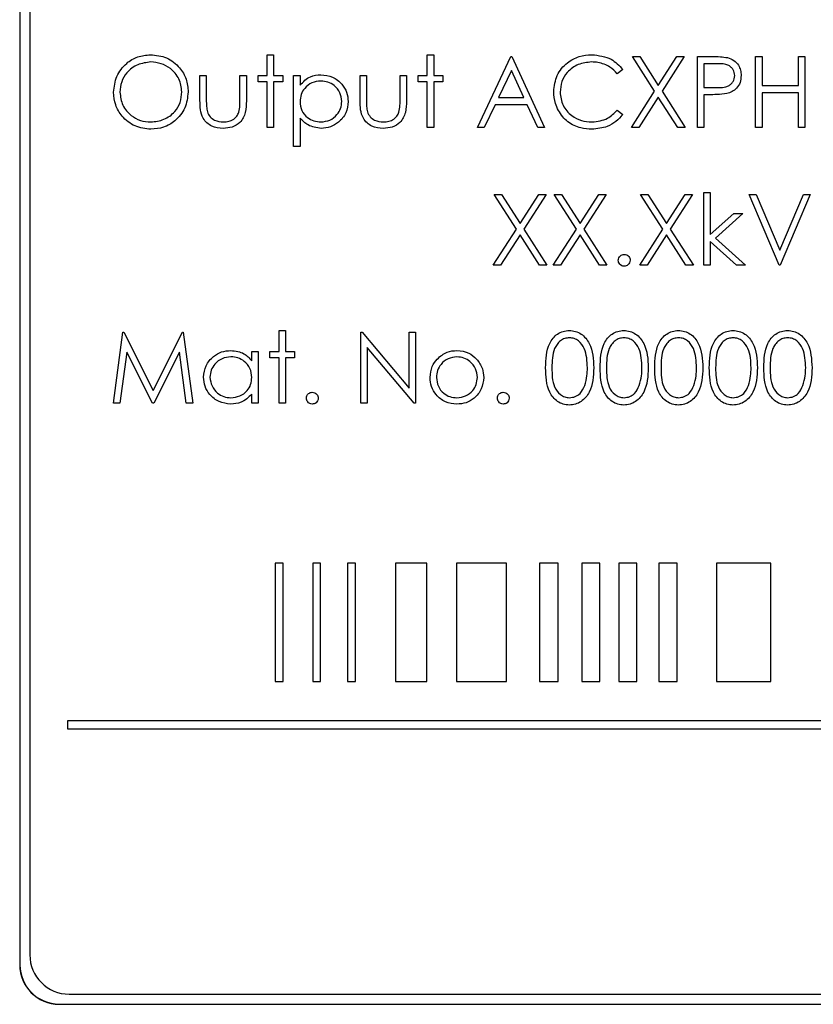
# Model space of a CAD drawing. Header units: millimetres. Extents: x 5 to 418, y 2 to 292.
# Tile 19 of 54: x 65.54 to 72.25, y 201.79 to 210.12. Entities that reach past the tile are written whole.
import ezdxf

# ---------------------------------------------------------------- set-up
doc = ezdxf.new("R2010")
doc.units = ezdxf.units.MM

msp = doc.modelspace()

# ---------------------------------------------------------------- linework, layer by layer
at = {"color": 7, "linetype": 'Continuous', "lineweight": 25}
for p, q in [((65.5413, 215.6247), (65.5413, 202.1247)), ((65.5436, 215.6247), (65.5436, 202.1247)), ((65.6269, 215.5437), (65.6269, 202.2104)), ((67.6352, 209.8262), (67.6891, 209.8262)), ((67.6352, 209.6493), (67.6352, 209.8262)), ((67.6891, 209.8262), (67.6891, 209.6493)), ((68.9891, 209.8262), (69.0429, 209.8262)), ((68.9891, 209.6493), (68.9891, 209.8262)), ((69.0429, 209.8262), (69.0429, 209.6493)), ((69.4121, 209.2109), (69.6967, 209.8109)), ((69.6967, 209.8109), (69.7044, 209.8109)), ((69.7044, 209.8109), (69.9814, 209.2109)), ((70.7237, 209.8109), (70.7858, 209.8109)), ((70.9119, 209.5169), (70.7237, 209.8109)), ((70.7858, 209.8109), (70.9429, 209.5654)), ((70.9429, 209.5654), (71.1, 209.8109)), ((71.1621, 209.8109), (70.974, 209.5169)), ((71.1, 209.8109), (71.1621, 209.8109)), ((71.2737, 209.8109), (71.3913, 209.8109)), ((71.2737, 209.2109), (71.2737, 209.8109)), ((71.766, 209.8109), (71.8198, 209.8109)), ((71.766, 209.2109), (71.766, 209.8109)), ((71.8198, 209.8109), (71.8198, 209.5647)), ((72.1275, 209.5647), (72.1275, 209.8109)), ((72.1275, 209.8109), (72.1814, 209.8109)), ((72.1814, 209.8109), (72.1814, 209.2109)), ((69.7, 209.6939), (69.5913, 209.4647)), ((69.8058, 209.4647), (69.7, 209.6939)), ((70.6429, 209.7008), (70.5958, 209.6647)), ((71.4373, 209.7493), (71.3275, 209.7493)), ((71.3275, 209.7493), (71.3275, 209.5493)), ((67.066, 209.4398), (67.066, 209.6493)), ((67.066, 209.6493), (67.1198, 209.6493)), ((67.1198, 209.6493), (67.1198, 209.446)), ((67.4044, 209.446), (67.4044, 209.6493)), ((67.4044, 209.6493), (67.4583, 209.6493)), ((67.4583, 209.6493), (67.4583, 209.4359)), ((67.5583, 209.5955), (67.5583, 209.6493)), ((67.5583, 209.6493), (67.6352, 209.6493)), ((67.6891, 209.6493), (67.766, 209.6493)), ((67.766, 209.6493), (67.766, 209.5955)), ((67.8583, 209.0493), (67.8583, 209.6493)), ((67.8583, 209.6493), (67.9121, 209.6493)), ((67.9121, 209.6493), (67.9121, 209.5682)), ((68.4198, 209.6493), (68.4737, 209.6493)), ((68.4198, 209.4398), (68.4198, 209.6493)), ((68.4737, 209.6493), (68.4737, 209.446)), ((68.7583, 209.446), (68.7583, 209.6493)), ((68.7583, 209.6493), (68.8121, 209.6493)), ((68.8121, 209.6493), (68.8121, 209.4359)), ((68.9121, 209.5955), (68.9121, 209.6493)), ((68.9121, 209.6493), (68.9891, 209.6493)), ((69.0429, 209.6493), (69.1198, 209.6493)), ((69.1198, 209.6493), (69.1198, 209.5955)), ((67.6352, 209.5955), (67.5583, 209.5955)), ((67.6352, 209.2109), (67.6352, 209.5955)), ((67.766, 209.5955), (67.6891, 209.5955)), ((67.6891, 209.5955), (67.6891, 209.2109)), ((68.9891, 209.5955), (68.9121, 209.5955)), ((68.9891, 209.2109), (68.9891, 209.5955)), ((69.1198, 209.5955), (69.0429, 209.5955)), ((69.0429, 209.5955), (69.0429, 209.2109)), ((71.3275, 209.5493), (71.4326, 209.548)), ((71.8198, 209.5647), (72.1275, 209.5647)), ((69.5913, 209.4647), (69.8058, 209.4647)), ((70.716, 209.2109), (70.9119, 209.5169)), ((70.9429, 209.4683), (70.7781, 209.2109)), ((71.1077, 209.2109), (70.9429, 209.4683)), ((70.974, 209.5169), (71.1698, 209.2109)), ((71.3704, 209.4878), (71.3275, 209.4878)), ((71.3275, 209.4878), (71.3275, 209.2109)), ((72.1275, 209.5032), (71.8198, 209.5032)), ((71.8198, 209.5032), (71.8198, 209.2109)), ((72.1275, 209.2109), (72.1275, 209.5032)), ((69.5621, 209.4032), (69.4709, 209.2109)), ((69.8341, 209.4032), (69.5621, 209.4032)), ((69.9228, 209.2109), (69.8341, 209.4032)), ((67.9121, 209.2903), (67.9121, 209.0493)), ((70.5958, 209.357), (70.6429, 209.3213)), ((67.6891, 209.2109), (67.6352, 209.2109)), ((69.0429, 209.2109), (68.9891, 209.2109)), ((69.4709, 209.2109), (69.4121, 209.2109)), ((69.9814, 209.2109), (69.9228, 209.2109)), ((70.7781, 209.2109), (70.716, 209.2109)), ((71.1698, 209.2109), (71.1077, 209.2109)), ((71.3275, 209.2109), (71.2737, 209.2109)), ((71.8198, 209.2109), (71.766, 209.2109)), ((72.1814, 209.2109), (72.1275, 209.2109)), ((67.9121, 209.0493), (67.8583, 209.0493)), ((69.5544, 208.6442), (69.6166, 208.6442)), ((69.7427, 208.3502), (69.5544, 208.6442)), ((69.6166, 208.6442), (69.7737, 208.3988)), ((69.7737, 208.3988), (69.9308, 208.6442)), ((69.9929, 208.6442), (69.8048, 208.3502)), ((69.9308, 208.6442), (69.9929, 208.6442)), ((70.0621, 208.6442), (70.1243, 208.6442)), ((70.2504, 208.3502), (70.0621, 208.6442)), ((70.1243, 208.6442), (70.2814, 208.3988)), ((70.2814, 208.3988), (70.4385, 208.6442)), ((70.5006, 208.6442), (70.3125, 208.3502)), ((70.4385, 208.6442), (70.5006, 208.6442)), ((70.7929, 208.6442), (70.855, 208.6442)), ((70.9811, 208.3502), (70.7929, 208.6442)), ((70.855, 208.6442), (71.0121, 208.3988)), ((71.0121, 208.3988), (71.1692, 208.6442)), ((71.2314, 208.6442), (71.0433, 208.3502)), ((71.1692, 208.6442), (71.2314, 208.6442)), ((71.3275, 208.6596), (71.3814, 208.6596)), ((71.3275, 208.0442), (71.3275, 208.6596)), ((71.3814, 208.6596), (71.3814, 208.3038)), ((71.966, 208.0442), (71.7121, 208.6442)), ((71.7121, 208.6442), (71.7698, 208.6442)), ((71.7698, 208.6442), (71.9698, 208.1714)), ((71.9698, 208.1714), (72.1698, 208.6442)), ((72.2275, 208.6442), (71.9737, 208.0442)), ((72.1698, 208.6442), (72.2275, 208.6442)), ((71.3814, 208.3038), (71.5809, 208.4827)), ((71.6583, 208.4827), (71.4268, 208.275)), ((71.5809, 208.4827), (71.6583, 208.4827)), ((69.5467, 208.0442), (69.7427, 208.3502)), ((69.7737, 208.3016), (69.6089, 208.0442)), ((69.9385, 208.0442), (69.7737, 208.3016)), ((69.8048, 208.3502), (70.0006, 208.0442)), ((70.0544, 208.0442), (70.2504, 208.3502)), ((70.2814, 208.3016), (70.1166, 208.0442)), ((70.4461, 208.0442), (70.2814, 208.3016)), ((70.3125, 208.3502), (70.5083, 208.0442)), ((70.7852, 208.0442), (70.9811, 208.3502)), ((71.0121, 208.3016), (70.8473, 208.0442)), ((71.1769, 208.0442), (71.0121, 208.3016)), ((71.0433, 208.3502), (71.2391, 208.0442)), ((71.3814, 208.2462), (71.3814, 208.0442)), ((71.6041, 208.0442), (71.3814, 208.2462)), ((71.4268, 208.275), (71.6814, 208.0442)), ((69.6089, 208.0442), (69.5467, 208.0442)), ((70.0006, 208.0442), (69.9385, 208.0442)), ((70.1166, 208.0442), (70.0544, 208.0442)), ((70.5083, 208.0442), (70.4461, 208.0442)), ((70.8473, 208.0442), (70.7852, 208.0442)), ((71.2391, 208.0442), (71.1769, 208.0442)), ((71.3814, 208.0442), (71.3275, 208.0442)), ((71.6814, 208.0442), (71.6041, 208.0442)), ((71.9737, 208.0442), (71.966, 208.0442)), ((66.3352, 206.8775), (66.4144, 207.4775)), ((66.4144, 207.4775), (66.4221, 207.4775)), ((66.4221, 207.4775), (66.6698, 206.9852)), ((66.6698, 206.9852), (66.9169, 207.4775)), ((66.9169, 207.4775), (66.9248, 207.4775)), ((66.9248, 207.4775), (67.0044, 206.8775)), ((67.7352, 207.316), (67.7352, 207.4929)), ((67.7352, 207.4929), (67.7891, 207.4929)), ((67.7891, 207.4929), (67.7891, 207.316)), ((68.4275, 206.8775), (68.4275, 207.4775)), ((68.4275, 207.4775), (68.4388, 207.4775)), ((68.4388, 207.4775), (68.8352, 207.0053)), ((68.8352, 207.0053), (68.8352, 207.4775)), ((68.8352, 207.4775), (68.8891, 207.4775)), ((68.8891, 207.4775), (68.8891, 206.8775)), ((66.4467, 207.3102), (66.3894, 206.8775)), ((66.6642, 206.8775), (66.4467, 207.3102)), ((66.8929, 207.3093), (66.6763, 206.8775)), ((66.9504, 206.8775), (66.8929, 207.3093)), ((67.5044, 207.316), (67.5583, 207.316)), ((67.5044, 207.2349), (67.5044, 207.316)), ((67.5583, 207.316), (67.5583, 206.8775)), ((67.6583, 207.316), (67.7352, 207.316)), ((67.6583, 207.2621), (67.6583, 207.316)), ((67.7891, 207.316), (67.866, 207.316)), ((67.866, 207.316), (67.866, 207.2621)), ((68.8768, 206.8775), (68.4814, 207.3487)), ((68.4814, 207.3487), (68.4814, 206.8775)), ((67.7352, 207.2621), (67.6583, 207.2621)), ((67.7352, 206.8775), (67.7352, 207.2621)), ((67.866, 207.2621), (67.7891, 207.2621)), ((67.7891, 207.2621), (67.7891, 206.8775)), ((67.5044, 206.8775), (67.5044, 206.9534)), ((66.3894, 206.8775), (66.3352, 206.8775)), ((66.6763, 206.8775), (66.6642, 206.8775)), ((67.0044, 206.8775), (66.9504, 206.8775)), ((67.5583, 206.8775), (67.5044, 206.8775)), ((67.7891, 206.8775), (67.7352, 206.8775)), ((68.4814, 206.8775), (68.4275, 206.8775)), ((68.8891, 206.8775), (68.8768, 206.8775)), ((67.7021, 205.5226), (67.7021, 204.5226)), ((67.7688, 205.5226), (67.7021, 205.5226)), ((67.7688, 204.5226), (67.7688, 205.5226)), ((68.0861, 205.5226), (68.0195, 205.5226)), ((68.0195, 205.5226), (68.0195, 204.5226)), ((68.0861, 204.5226), (68.0861, 205.5226)), ((68.3144, 205.5226), (68.3144, 204.5226)), ((68.3811, 205.5226), (68.3144, 205.5226)), ((68.3811, 204.5226), (68.3811, 205.5226)), ((68.9841, 205.5226), (68.721, 205.5226)), ((68.721, 205.5226), (68.721, 204.5226)), ((68.9841, 204.5226), (68.9841, 205.5226)), ((69.6578, 205.5226), (69.2353, 205.5226)), ((69.2353, 205.5226), (69.2353, 204.5226)), ((69.6578, 204.5226), (69.6578, 205.5226)), ((69.9369, 205.5226), (69.9369, 204.5226)), ((70.0963, 205.5226), (69.9369, 205.5226)), ((70.0963, 204.5226), (70.0963, 205.5226)), ((70.2954, 205.5226), (70.2954, 204.5226)), ((70.448, 205.5226), (70.2954, 205.5226)), ((70.448, 204.5226), (70.448, 205.5226)), ((70.7621, 205.5226), (70.6095, 205.5226)), ((70.6095, 205.5226), (70.6095, 204.5226)), ((70.7621, 204.5226), (70.7621, 205.5226)), ((71.101, 205.5226), (70.9484, 205.5226)), ((70.9484, 205.5226), (70.9484, 204.5226)), ((71.101, 204.5226), (71.101, 205.5226)), ((71.8931, 205.5226), (71.4361, 205.5226)), ((71.4361, 205.5226), (71.4361, 204.5226)), ((71.8931, 204.5226), (71.8931, 205.5226)), ((67.7021, 204.5226), (67.7688, 204.5226)), ((68.0195, 204.5226), (68.0861, 204.5226)), ((68.3144, 204.5226), (68.3811, 204.5226)), ((68.721, 204.5226), (68.9841, 204.5226)), ((69.2353, 204.5226), (69.6578, 204.5226)), ((69.9369, 204.5226), (70.0963, 204.5226)), ((70.2954, 204.5226), (70.448, 204.5226)), ((70.6095, 204.5226), (70.7621, 204.5226)), ((70.9484, 204.5226), (71.101, 204.5226)), ((71.4361, 204.5226), (71.8931, 204.5226)), ((65.9468, 204.1893), (65.9468, 204.1226)), ((82.3248, 204.1893), (65.9468, 204.1893)), ((65.9468, 204.1226), (82.3248, 204.1226)), ((65.9603, 201.877), (82.6269, 201.877)), ((65.8746, 201.7937), (82.7079, 201.7937)), ((65.8746, 201.7914), (82.7079, 201.7914))]:
    msp.add_line(p, q, dxfattribs=at)
at = {"color": 7, "linetype": 'Continuous', "lineweight": 18}
for p, q in [((65.5436, 202.1247), (65.5413, 202.1247)), ((65.8746, 201.7937), (65.8746, 201.7914))]:
    msp.add_line(p, q, dxfattribs=at)
at = {"color": 7, "linetype": 'Continuous', "lineweight": 25}
for centre, radius in [((65.9603, 202.2104), 0.3333), ((65.8746, 202.1247), 0.3333), ((65.8746, 202.1247), 0.331)]:
    msp.add_arc(centre, radius, 180, 270, dxfattribs=at)
for points, knots in [([(66.3352, 209.5082), (66.3408, 209.5545), (66.3518, 209.6471), (66.4339, 209.7525), (66.5376, 209.8154), (66.6104, 209.8226), (66.6467, 209.8262)], [0, 0, 0, 0, 0.279731, 0.559327, 0.77968, 1, 1, 1, 1]), ([(66.6467, 209.8262), (66.6938, 209.8213), (66.7878, 209.8115), (66.8929, 209.7263), (66.9567, 209.6218), (66.9629, 209.548), (66.966, 209.5111)], [0, 0, 0, 0, 0.279767, 0.559358, 0.779571, 1, 1, 1, 1]), ([(70.0583, 209.5143), (70.0638, 209.5614), (70.0747, 209.6554), (70.1635, 209.7584), (70.2703, 209.818), (70.3442, 209.8235), (70.3811, 209.8262)], [0, 0, 0, 0, 0.2795119, 0.5590796, 0.7793739, 1, 1, 1, 1]), ([(70.3811, 209.8262), (70.4387, 209.8199), (70.5417, 209.8085), (70.612, 209.7337), (70.6429, 209.7008)], [0, 0, 0, 0, 0.5595165, 1, 1, 1, 1]), ([(71.3913, 209.8109), (71.417, 209.8109), (71.4628, 209.8111), (71.5081, 209.8047), (71.528, 209.8018)], [0, 0, 0, 0, 0.560314, 1, 1, 1, 1]), ([(71.528, 209.8018), (71.5462, 209.7953), (71.5827, 209.7821), (71.6204, 209.7415), (71.6403, 209.6954), (71.642, 209.6651), (71.6429, 209.6499)], [0, 0, 0, 0, 0.279705, 0.559381, 0.779509, 1, 1, 1, 1]), ([(66.6494, 209.7647), (66.6115, 209.7598), (66.5358, 209.7499), (66.4491, 209.6831), (66.3972, 209.5981), (66.3918, 209.5383), (66.3891, 209.5085)], [0, 0, 0, 0, 0.279627, 0.55935, 0.77963, 1, 1, 1, 1]), ([(66.9121, 209.5112), (66.9075, 209.5493), (66.8983, 209.6255), (66.8253, 209.7081), (66.7388, 209.7559), (66.6792, 209.7618), (66.6494, 209.7647)], [0, 0, 0, 0, 0.279468, 0.55887, 0.779516, 1, 1, 1, 1]), ([(70.3778, 209.7647), (70.3394, 209.7603), (70.2628, 209.7516), (70.1735, 209.6864), (70.1203, 209.6008), (70.1149, 209.5404), (70.1121, 209.5103)], [0, 0, 0, 0, 0.2798558, 0.5595188, 0.7796855, 1, 1, 1, 1]), ([(70.5958, 209.6647), (70.5762, 209.6851), (70.5439, 209.7188), (70.4853, 209.7472), (70.4325, 209.7623), (70.396, 209.7639), (70.3778, 209.7647)], [0, 0, 0, 0, 0.339327, 0.559466, 0.779727, 1, 1, 1, 1]), ([(71.5891, 209.6497), (71.5863, 209.6669), (71.5822, 209.6928), (71.5601, 209.7199), (71.5178, 209.7502), (71.473, 209.7497), (71.4373, 209.7493)], [0, 0, 0, 0, 0.2489693, 0.3747291, 0.500383, 1, 1, 1, 1]), ([(67.9121, 209.5682), (67.9394, 209.597), (67.9883, 209.6485), (68.0584, 209.6544), (68.0893, 209.657)], [0, 0, 0, 0, 0.558418, 1, 1, 1, 1]), ([(68.0893, 209.657), (68.1229, 209.6532), (68.1902, 209.6455), (68.2652, 209.5845), (68.3125, 209.5106), (68.3174, 209.4577), (68.3198, 209.4313)], [0, 0, 0, 0, 0.279627, 0.559432, 0.779703, 1, 1, 1, 1]), ([(71.4326, 209.548), (71.4691, 209.5479), (71.5149, 209.5477), (71.5592, 209.5777), (71.5822, 209.6053), (71.5863, 209.632), (71.5891, 209.6497)], [0, 0, 0, 0, 0.499721, 0.62535, 0.751083, 1, 1, 1, 1]), ([(71.6429, 209.6499), (71.6415, 209.6301), (71.6386, 209.5906), (71.6086, 209.5425), (71.5677, 209.5114), (71.538, 209.5022), (71.5232, 209.4976)], [0, 0, 0, 0, 0.280099, 0.559324, 0.779458, 1, 1, 1, 1]), ([(68.0888, 209.6032), (68.0628, 209.6004), (68.0109, 209.5949), (67.9524, 209.5482), (67.9172, 209.4903), (67.9138, 209.4495), (67.9121, 209.4291)], [0, 0, 0, 0, 0.279747, 0.559315, 0.779515, 1, 1, 1, 1]), ([(68.266, 209.4307), (68.2624, 209.4563), (68.2553, 209.5075), (68.2079, 209.5647), (68.1494, 209.5977), (68.109, 209.6013), (68.0888, 209.6032)], [0, 0, 0, 0, 0.279387, 0.559092, 0.779508, 1, 1, 1, 1]), ([(66.6516, 209.1955), (66.6051, 209.2006), (66.5121, 209.2109), (66.4086, 209.2957), (66.3449, 209.3987), (66.3384, 209.4717), (66.3352, 209.5082)], [0, 0, 0, 0, 0.279663, 0.559354, 0.779636, 1, 1, 1, 1]), ([(66.3891, 209.5085), (66.3936, 209.4706), (66.4028, 209.395), (66.4753, 209.3135), (66.5604, 209.2643), (66.6197, 209.2595), (66.6494, 209.257)], [0, 0, 0, 0, 0.279416, 0.559077, 0.779478, 1, 1, 1, 1]), ([(66.6494, 209.257), (66.6875, 209.2614), (66.7637, 209.27), (66.8519, 209.3357), (66.9039, 209.4213), (66.9094, 209.4812), (66.9121, 209.5112)], [0, 0, 0, 0, 0.27983, 0.559389, 0.779654, 1, 1, 1, 1]), ([(66.966, 209.5111), (66.9607, 209.4645), (66.9501, 209.3714), (66.8647, 209.2682), (66.7613, 209.2048), (66.6881, 209.1986), (66.6516, 209.1955)], [0, 0, 0, 0, 0.2796304, 0.5593429, 0.7795972, 1, 1, 1, 1]), ([(67.1198, 209.446), (67.1198, 209.4267), (67.1197, 209.3922), (67.1257, 209.3583), (67.1284, 209.3434)], [0, 0, 0, 0, 0.560377, 1, 1, 1, 1]), ([(67.3955, 209.3391), (67.3988, 209.3589), (67.4047, 209.3943), (67.4045, 209.4302), (67.4044, 209.446)], [0, 0, 0, 0, 0.559371, 1, 1, 1, 1]), ([(68.4737, 209.446), (68.4736, 209.4267), (68.4735, 209.3922), (68.4796, 209.3583), (68.4822, 209.3434)], [0, 0, 0, 0, 0.560377, 1, 1, 1, 1]), ([(68.7494, 209.3391), (68.7527, 209.3589), (68.7585, 209.3943), (68.7584, 209.4302), (68.7583, 209.446)], [0, 0, 0, 0, 0.559371, 1, 1, 1, 1]), ([(70.1344, 209.3004), (70.1095, 209.3367), (70.0651, 209.4017), (70.0604, 209.4799), (70.0583, 209.5143)], [0, 0, 0, 0, 0.559029, 1, 1, 1, 1]), ([(70.1121, 209.5103), (70.1167, 209.4715), (70.1259, 209.3938), (70.201, 209.3102), (70.2902, 209.2634), (70.351, 209.2591), (70.3815, 209.257)], [0, 0, 0, 0, 0.279434, 0.558921, 0.779283, 1, 1, 1, 1]), ([(71.5232, 209.4976), (71.4948, 209.4941), (71.4441, 209.4877), (71.3929, 209.4878), (71.3704, 209.4878)], [0, 0, 0, 0, 0.5596942, 1, 1, 1, 1]), ([(67.2625, 209.2032), (67.2291, 209.2058), (67.1626, 209.2111), (67.0694, 209.2988), (67.0673, 209.3863), (67.066, 209.4398)], [0, 0, 0, 0, 0.28097, 0.559785, 1, 1, 1, 1]), ([(67.4583, 209.4359), (67.4578, 209.4031), (67.4568, 209.338), (67.4146, 209.2524), (67.3396, 209.208), (67.2882, 209.2048), (67.2625, 209.2032)], [0, 0, 0, 0, 0.281501, 0.559646, 0.779298, 1, 1, 1, 1]), ([(67.9121, 209.4291), (67.915, 209.4032), (67.9207, 209.3514), (67.9698, 209.2946), (68.0289, 209.2628), (68.0694, 209.259), (68.0897, 209.257)], [0, 0, 0, 0, 0.279654, 0.558875, 0.779455, 1, 1, 1, 1]), ([(68.0897, 209.257), (68.1153, 209.2602), (68.1666, 209.2667), (68.2243, 209.3131), (68.2592, 209.3703), (68.2637, 209.4106), (68.266, 209.4307)], [0, 0, 0, 0, 0.2796281, 0.5592472, 0.779775, 1, 1, 1, 1]), ([(68.3198, 209.4313), (68.3159, 209.3976), (68.3081, 209.3301), (68.2454, 209.2559), (68.1705, 209.21), (68.1175, 209.2055), (68.091, 209.2032)], [0, 0, 0, 0, 0.27954, 0.559273, 0.779559, 1, 1, 1, 1]), ([(68.6163, 209.2032), (68.583, 209.2058), (68.5165, 209.2111), (68.4232, 209.2988), (68.4211, 209.3863), (68.4198, 209.4398)], [0, 0, 0, 0, 0.28097, 0.559785, 1, 1, 1, 1]), ([(68.8121, 209.4359), (68.8116, 209.4031), (68.8107, 209.338), (68.7685, 209.2524), (68.6934, 209.208), (68.6421, 209.2048), (68.6163, 209.2032)], [0, 0, 0, 0, 0.281501, 0.559646, 0.779298, 1, 1, 1, 1]), ([(67.1284, 209.3434), (67.135, 209.3287), (67.1482, 209.2993), (67.1965, 209.2643), (67.2378, 209.2598), (67.263, 209.257)], [0, 0, 0, 0, 0.280117, 0.560544, 1, 1, 1, 1]), ([(67.263, 209.257), (67.2786, 209.2579), (67.3097, 209.2597), (67.3497, 209.2785), (67.38, 209.3057), (67.3904, 209.328), (67.3955, 209.3391)], [0, 0, 0, 0, 0.28027, 0.560007, 0.780074, 1, 1, 1, 1]), ([(68.091, 209.2032), (68.0519, 209.2084), (67.9821, 209.2177), (67.9335, 209.2681), (67.9121, 209.2903)], [0, 0, 0, 0, 0.558466, 1, 1, 1, 1]), ([(68.4822, 209.3434), (68.4888, 209.3287), (68.5021, 209.2993), (68.5503, 209.2643), (68.5916, 209.2598), (68.6168, 209.257)], [0, 0, 0, 0, 0.280117, 0.560544, 1, 1, 1, 1]), ([(68.6168, 209.257), (68.6324, 209.2579), (68.6636, 209.2597), (68.7035, 209.2785), (68.7338, 209.3057), (68.7442, 209.328), (68.7494, 209.3391)], [0, 0, 0, 0, 0.28027, 0.560007, 0.780074, 1, 1, 1, 1]), ([(70.3818, 209.1955), (70.3503, 209.1972), (70.2983, 209.2001), (70.2299, 209.2248), (70.1768, 209.2563), (70.1485, 209.2857), (70.1344, 209.3004)], [0, 0, 0, 0, 0.3398376, 0.5599275, 0.7799589, 1, 1, 1, 1]), ([(70.3815, 209.257), (70.4279, 209.2627), (70.5109, 209.2728), (70.5698, 209.3312), (70.5958, 209.357)], [0, 0, 0, 0, 0.558772, 1, 1, 1, 1]), ([(70.6429, 209.3213), (70.6244, 209.3001), (70.5874, 209.2578), (70.4984, 209.2068), (70.426, 209.1998), (70.3818, 209.1955)], [0, 0, 0, 0, 0.2804103, 0.5607951, 1, 1, 1, 1]), ([(70.6044, 208.0865), (70.6053, 208.0939), (70.6071, 208.1086), (70.6206, 208.125), (70.6371, 208.135), (70.6486, 208.136), (70.6544, 208.1365)], [0, 0, 0, 0, 0.279576, 0.559284, 0.779552, 1, 1, 1, 1]), ([(70.6544, 208.1365), (70.6618, 208.1357), (70.6766, 208.134), (70.6928, 208.1202), (70.7031, 208.1039), (70.704, 208.0923), (70.7044, 208.0865)], [0, 0, 0, 0, 0.2796016, 0.559212, 0.7794752, 1, 1, 1, 1]), ([(70.6544, 208.0365), (70.6471, 208.0374), (70.6324, 208.0392), (70.6161, 208.0528), (70.6061, 208.0692), (70.605, 208.0807), (70.6044, 208.0865)], [0, 0, 0, 0, 0.279581, 0.559143, 0.779575, 1, 1, 1, 1]), ([(70.7044, 208.0865), (70.7036, 208.0791), (70.7018, 208.0644), (70.6882, 208.0481), (70.6718, 208.0381), (70.6602, 208.037), (70.6544, 208.0365)], [0, 0, 0, 0, 0.2794691, 0.5593578, 0.7796739, 1, 1, 1, 1]), ([(69.9891, 207.1773), (69.9914, 207.2489), (69.9943, 207.3386), (70.0502, 207.4287), (70.0891, 207.4645), (70.137, 207.4886), (70.1721, 207.4915), (70.1897, 207.4929)], [0, 0, 0, 0, 0.498702, 0.624177, 0.749467, 0.874745, 1, 1, 1, 1]), ([(70.1897, 207.4929), (70.2073, 207.4915), (70.2426, 207.4887), (70.307, 207.4574), (70.3881, 207.3573), (70.3933, 207.2493), (70.3967, 207.1773)], [0, 0, 0, 0, 0.1256, 0.251197, 0.500581, 1, 1, 1, 1]), ([(70.4506, 207.1773), (70.4529, 207.2489), (70.4558, 207.3386), (70.5117, 207.4287), (70.5507, 207.4645), (70.5986, 207.4886), (70.6337, 207.4915), (70.6512, 207.4929)], [0, 0, 0, 0, 0.498702, 0.6241765, 0.7494675, 0.8747453, 1, 1, 1, 1]), ([(70.6512, 207.4929), (70.6689, 207.4915), (70.7042, 207.4887), (70.7686, 207.4574), (70.8496, 207.3573), (70.8548, 207.2493), (70.8583, 207.1773)], [0, 0, 0, 0, 0.1256, 0.251197, 0.500581, 1, 1, 1, 1]), ([(70.9121, 207.1773), (70.9145, 207.2489), (70.9174, 207.3386), (70.9733, 207.4287), (71.0122, 207.4645), (71.0601, 207.4886), (71.0952, 207.4915), (71.1127, 207.4929)], [0, 0, 0, 0, 0.498702, 0.624177, 0.749467, 0.874745, 1, 1, 1, 1]), ([(71.1127, 207.4929), (71.1304, 207.4915), (71.1657, 207.4887), (71.2301, 207.4574), (71.3112, 207.3573), (71.3164, 207.2493), (71.3198, 207.1773)], [0, 0, 0, 0, 0.1256, 0.251197, 0.500581, 1, 1, 1, 1]), ([(71.3737, 207.1773), (71.376, 207.2489), (71.3789, 207.3386), (71.4348, 207.4287), (71.4738, 207.4645), (71.5217, 207.4886), (71.5567, 207.4915), (71.5743, 207.4929)], [0, 0, 0, 0, 0.498702, 0.624177, 0.749467, 0.874745, 1, 1, 1, 1]), ([(71.5743, 207.4929), (71.5919, 207.4915), (71.6273, 207.4887), (71.6916, 207.4574), (71.7727, 207.3573), (71.7779, 207.2493), (71.7814, 207.1773)], [0, 0, 0, 0, 0.1256, 0.251197, 0.500581, 1, 1, 1, 1]), ([(71.8352, 207.1773), (71.8375, 207.2489), (71.8404, 207.3386), (71.8964, 207.4287), (71.9353, 207.4645), (71.9832, 207.4886), (72.0183, 207.4915), (72.0358, 207.4929)], [0, 0, 0, 0, 0.498702, 0.624177, 0.749467, 0.874745, 1, 1, 1, 1]), ([(72.0358, 207.4929), (72.0535, 207.4915), (72.0888, 207.4887), (72.1532, 207.4574), (72.2343, 207.3573), (72.2394, 207.2493), (72.2429, 207.1773)], [0, 0, 0, 0, 0.1256, 0.251197, 0.500581, 1, 1, 1, 1]), ([(70.1915, 207.4314), (70.1777, 207.43), (70.1502, 207.4273), (70.1137, 207.4062), (70.0846, 207.3767), (70.0449, 207.3036), (70.0438, 207.2335), (70.0429, 207.1775)], [0, 0, 0, 0, 0.125139, 0.250418, 0.375519, 0.500847, 1, 1, 1, 1]), ([(70.3429, 207.1775), (70.3407, 207.2332), (70.3374, 207.3167), (70.2812, 207.3992), (70.2327, 207.427), (70.2052, 207.4299), (70.1915, 207.4314)], [0, 0, 0, 0, 0.500072, 0.749021, 0.874598, 1, 1, 1, 1]), ([(70.653, 207.4314), (70.6392, 207.43), (70.6117, 207.4273), (70.5752, 207.4062), (70.5461, 207.3767), (70.5064, 207.3036), (70.5053, 207.2335), (70.5044, 207.1775)], [0, 0, 0, 0, 0.125139, 0.250418, 0.375519, 0.500847, 1, 1, 1, 1]), ([(70.8044, 207.1775), (70.8022, 207.2332), (70.7989, 207.3167), (70.7427, 207.3992), (70.6942, 207.427), (70.6667, 207.4299), (70.653, 207.4314)], [0, 0, 0, 0, 0.500072, 0.749021, 0.874598, 1, 1, 1, 1]), ([(71.1145, 207.4314), (71.1008, 207.43), (71.0733, 207.4273), (71.0368, 207.4062), (71.0077, 207.3767), (70.968, 207.3036), (70.9669, 207.2335), (70.966, 207.1775)], [0, 0, 0, 0, 0.125139, 0.250418, 0.375519, 0.500847, 1, 1, 1, 1]), ([(71.266, 207.1775), (71.2638, 207.2332), (71.2604, 207.3167), (71.2043, 207.3992), (71.1557, 207.427), (71.1283, 207.4299), (71.1145, 207.4314)], [0, 0, 0, 0, 0.500072, 0.749021, 0.874598, 1, 1, 1, 1]), ([(71.5761, 207.4314), (71.5623, 207.43), (71.5348, 207.4273), (71.4983, 207.4062), (71.4692, 207.3767), (71.4295, 207.3036), (71.4284, 207.2335), (71.4275, 207.1775)], [0, 0, 0, 0, 0.125139, 0.250418, 0.375519, 0.500847, 1, 1, 1, 1]), ([(71.7275, 207.1775), (71.7253, 207.2332), (71.722, 207.3167), (71.6658, 207.3992), (71.6173, 207.427), (71.5898, 207.4299), (71.5761, 207.4314)], [0, 0, 0, 0, 0.500072, 0.749021, 0.874598, 1, 1, 1, 1]), ([(72.0376, 207.4314), (72.0239, 207.43), (71.9963, 207.4273), (71.9599, 207.4062), (71.9307, 207.3767), (71.891, 207.3036), (71.8899, 207.2335), (71.8891, 207.1775)], [0, 0, 0, 0, 0.125139, 0.250418, 0.375519, 0.500847, 1, 1, 1, 1]), ([(72.1891, 207.1775), (72.1868, 207.2332), (72.1835, 207.3167), (72.1274, 207.3992), (72.0788, 207.427), (72.0513, 207.4299), (72.0376, 207.4314)], [0, 0, 0, 0, 0.500072, 0.749021, 0.874598, 1, 1, 1, 1]), ([(67.0967, 207.098), (67.1009, 207.1316), (67.1093, 207.1988), (67.1728, 207.2719), (67.2478, 207.3169), (67.3006, 207.3214), (67.327, 207.3237)], [0, 0, 0, 0, 0.279413, 0.559191, 0.779548, 1, 1, 1, 1]), ([(67.327, 207.3237), (67.3666, 207.3192), (67.4374, 207.3112), (67.4839, 207.2582), (67.5044, 207.2349)], [0, 0, 0, 0, 0.559062, 1, 1, 1, 1]), ([(69.0722, 207.2511), (69.0993, 207.2746), (69.1478, 207.3166), (69.2113, 207.3215), (69.2393, 207.3237)], [0, 0, 0, 0, 0.55888, 1, 1, 1, 1]), ([(69.2393, 207.3237), (69.2749, 207.32), (69.3385, 207.3133), (69.3853, 207.2704), (69.4059, 207.2514)], [0, 0, 0, 0, 0.559182, 1, 1, 1, 1]), ([(67.3278, 207.2698), (67.302, 207.2668), (67.2506, 207.2609), (67.1922, 207.2151), (67.1572, 207.1578), (67.1528, 207.1175), (67.1506, 207.0974)], [0, 0, 0, 0, 0.279767, 0.559291, 0.779719, 1, 1, 1, 1]), ([(67.5044, 207.0958), (67.5016, 207.1218), (67.4958, 207.1738), (67.4473, 207.231), (67.3889, 207.265), (67.3482, 207.2682), (67.3278, 207.2698)], [0, 0, 0, 0, 0.27966, 0.55921, 0.779487, 1, 1, 1, 1]), ([(69.0121, 207.0956), (69.0153, 207.1279), (69.021, 207.1856), (69.0566, 207.2311), (69.0722, 207.2511)], [0, 0, 0, 0, 0.559285, 1, 1, 1, 1]), ([(69.2391, 207.2698), (69.2134, 207.2667), (69.1622, 207.2604), (69.106, 207.2126), (69.0712, 207.1556), (69.0677, 207.1153), (69.066, 207.0952)], [0, 0, 0, 0, 0.2794842, 0.5592561, 0.7795472, 1, 1, 1, 1]), ([(69.4121, 207.0952), (69.4092, 207.1208), (69.4033, 207.1722), (69.3559, 207.2286), (69.2995, 207.2643), (69.2592, 207.268), (69.2391, 207.2698)], [0, 0, 0, 0, 0.279586, 0.559398, 0.779653, 1, 1, 1, 1]), ([(69.4059, 207.2514), (69.4253, 207.2253), (69.4599, 207.1786), (69.4641, 207.121), (69.466, 207.0956)], [0, 0, 0, 0, 0.559216, 1, 1, 1, 1]), ([(70.1897, 206.8621), (70.1721, 206.8636), (70.1371, 206.8664), (70.0734, 206.8978), (69.9946, 206.9986), (69.9913, 207.1058), (69.9891, 207.1773)], [0, 0, 0, 0, 0.125551, 0.25109, 0.50025, 1, 1, 1, 1]), ([(70.0429, 207.1775), (70.0433, 207.1214), (70.044, 207.0375), (70.1016, 206.9556), (70.1503, 206.9281), (70.1777, 206.9252), (70.1915, 206.9237)], [0, 0, 0, 0, 0.500291, 0.749086, 0.874606, 1, 1, 1, 1]), ([(70.3967, 207.1773), (70.3934, 207.1053), (70.3884, 206.9973), (70.3068, 206.8978), (70.2426, 206.8664), (70.2073, 206.8636), (70.1897, 206.8621)], [0, 0, 0, 0, 0.499407, 0.748743, 0.874372, 1, 1, 1, 1]), ([(70.3202, 207.0267), (70.3278, 207.0543), (70.3415, 207.1038), (70.3425, 207.155), (70.3429, 207.1775)], [0, 0, 0, 0, 0.559599, 1, 1, 1, 1]), ([(70.6512, 206.8621), (70.6337, 206.8636), (70.5987, 206.8664), (70.5349, 206.8978), (70.4561, 206.9986), (70.4528, 207.1058), (70.4506, 207.1773)], [0, 0, 0, 0, 0.125551, 0.25109, 0.50025, 1, 1, 1, 1]), ([(70.5044, 207.1775), (70.5049, 207.1214), (70.5055, 207.0375), (70.5632, 206.9556), (70.6118, 206.9281), (70.6393, 206.9252), (70.653, 206.9237)], [0, 0, 0, 0, 0.500291, 0.749086, 0.874606, 1, 1, 1, 1]), ([(70.8583, 207.1773), (70.8549, 207.1053), (70.8499, 206.9973), (70.7683, 206.8978), (70.7041, 206.8664), (70.6688, 206.8636), (70.6512, 206.8621)], [0, 0, 0, 0, 0.499407, 0.748743, 0.874372, 1, 1, 1, 1]), ([(70.7817, 207.0267), (70.7894, 207.0543), (70.803, 207.1038), (70.804, 207.155), (70.8044, 207.1775)], [0, 0, 0, 0, 0.559599, 1, 1, 1, 1]), ([(71.1127, 206.8621), (71.0952, 206.8636), (71.0602, 206.8664), (70.9965, 206.8978), (70.9177, 206.9986), (70.9144, 207.1058), (70.9121, 207.1773)], [0, 0, 0, 0, 0.125551, 0.25109, 0.50025, 1, 1, 1, 1]), ([(70.966, 207.1775), (70.9664, 207.1214), (70.9671, 207.0375), (71.0247, 206.9556), (71.0734, 206.9281), (71.1008, 206.9252), (71.1145, 206.9237)], [0, 0, 0, 0, 0.500291, 0.749086, 0.874606, 1, 1, 1, 1]), ([(71.3198, 207.1773), (71.3165, 207.1053), (71.3114, 206.9973), (71.2299, 206.8978), (71.1657, 206.8664), (71.1304, 206.8636), (71.1127, 206.8621)], [0, 0, 0, 0, 0.499407, 0.748743, 0.874372, 1, 1, 1, 1]), ([(71.2433, 207.0267), (71.2509, 207.0543), (71.2646, 207.1038), (71.2655, 207.155), (71.266, 207.1775)], [0, 0, 0, 0, 0.559599, 1, 1, 1, 1]), ([(71.5743, 206.8621), (71.5568, 206.8636), (71.5217, 206.8664), (71.458, 206.8978), (71.3792, 206.9986), (71.3759, 207.1058), (71.3737, 207.1773)], [0, 0, 0, 0, 0.125551, 0.25109, 0.50025, 1, 1, 1, 1]), ([(71.4275, 207.1775), (71.428, 207.1214), (71.4286, 207.0375), (71.4862, 206.9556), (71.5349, 206.9281), (71.5624, 206.9252), (71.5761, 206.9237)], [0, 0, 0, 0, 0.500291, 0.749086, 0.874606, 1, 1, 1, 1]), ([(71.7814, 207.1773), (71.778, 207.1053), (71.773, 206.9973), (71.6914, 206.8978), (71.6272, 206.8664), (71.5919, 206.8636), (71.5743, 206.8621)], [0, 0, 0, 0, 0.4994065, 0.7487427, 0.8743724, 1, 1, 1, 1]), ([(71.7048, 207.0267), (71.7124, 207.0543), (71.7261, 207.1038), (71.7271, 207.155), (71.7275, 207.1775)], [0, 0, 0, 0, 0.559599, 1, 1, 1, 1]), ([(72.0358, 206.8621), (72.0183, 206.8636), (71.9833, 206.8664), (71.9196, 206.8978), (71.8408, 206.9986), (71.8374, 207.1058), (71.8352, 207.1773)], [0, 0, 0, 0, 0.125551, 0.25109, 0.50025, 1, 1, 1, 1]), ([(71.8891, 207.1775), (71.8895, 207.1214), (71.8902, 207.0375), (71.9478, 206.9556), (71.9964, 206.9281), (72.0239, 206.9252), (72.0376, 206.9237)], [0, 0, 0, 0, 0.500291, 0.749086, 0.874606, 1, 1, 1, 1]), ([(72.2429, 207.1773), (72.2395, 207.1053), (72.2345, 206.9973), (72.153, 206.8978), (72.0887, 206.8664), (72.0535, 206.8636), (72.0358, 206.8621)], [0, 0, 0, 0, 0.499407, 0.748743, 0.874372, 1, 1, 1, 1]), ([(72.1663, 207.0267), (72.174, 207.0543), (72.1876, 207.1038), (72.1886, 207.155), (72.1891, 207.1775)], [0, 0, 0, 0, 0.559599, 1, 1, 1, 1]), ([(67.3254, 206.8698), (67.2917, 206.8738), (67.2242, 206.8817), (67.1497, 206.9437), (67.1036, 207.0185), (67.099, 207.0715), (67.0967, 207.098)], [0, 0, 0, 0, 0.279573, 0.559333, 0.779589, 1, 1, 1, 1]), ([(67.1506, 207.0974), (67.1542, 207.0718), (67.1615, 207.0205), (67.2087, 206.9634), (67.2667, 206.9296), (67.3071, 206.9256), (67.3273, 206.9237)], [0, 0, 0, 0, 0.279429, 0.559146, 0.77957, 1, 1, 1, 1]), ([(67.3273, 206.9237), (67.353, 206.9268), (67.4044, 206.933), (67.4643, 206.977), (67.4992, 207.035), (67.5027, 207.0755), (67.5044, 207.0958)], [0, 0, 0, 0, 0.279822, 0.559387, 0.779603, 1, 1, 1, 1]), ([(69.2393, 206.8698), (69.2057, 206.8732), (69.1385, 206.88), (69.0646, 206.9423), (69.0194, 207.0167), (69.0145, 207.0693), (69.0121, 207.0956)], [0, 0, 0, 0, 0.279776, 0.559179, 0.779592, 1, 1, 1, 1]), ([(69.066, 207.0952), (69.0692, 207.0698), (69.0756, 207.0192), (69.1214, 206.9617), (69.1792, 206.929), (69.2191, 206.9255), (69.2391, 206.9237)], [0, 0, 0, 0, 0.279618, 0.559167, 0.779512, 1, 1, 1, 1]), ([(69.2391, 206.9237), (69.2645, 206.9266), (69.3153, 206.9324), (69.3728, 206.9781), (69.4063, 207.0354), (69.4102, 207.0753), (69.4121, 207.0952)], [0, 0, 0, 0, 0.279745, 0.559113, 0.779606, 1, 1, 1, 1]), ([(69.466, 207.0956), (69.4619, 207.0622), (69.4536, 206.9955), (69.3932, 206.9206), (69.3182, 206.8759), (69.2656, 206.8718), (69.2393, 206.8698)], [0, 0, 0, 0, 0.279521, 0.559381, 0.779507, 1, 1, 1, 1]), ([(67.5044, 206.9534), (67.476, 206.9264), (67.4252, 206.8781), (67.3559, 206.8724), (67.3254, 206.8698)], [0, 0, 0, 0, 0.558763, 1, 1, 1, 1]), ([(67.966, 206.9198), (67.9669, 206.9272), (67.9686, 206.942), (67.9822, 206.9583), (67.9986, 206.9683), (68.0102, 206.9693), (68.016, 206.9698)], [0, 0, 0, 0, 0.2795762, 0.5592837, 0.7795524, 1, 1, 1, 1]), ([(68.016, 206.9698), (68.0234, 206.969), (68.0382, 206.9673), (68.0543, 206.9536), (68.0646, 206.9373), (68.0655, 206.9257), (68.066, 206.9198)], [0, 0, 0, 0, 0.279602, 0.559212, 0.779475, 1, 1, 1, 1]), ([(69.5814, 206.9198), (69.5822, 206.9272), (69.584, 206.942), (69.5976, 206.9583), (69.614, 206.9683), (69.6256, 206.9693), (69.6314, 206.9698)], [0, 0, 0, 0, 0.279576, 0.559284, 0.779552, 1, 1, 1, 1]), ([(69.6314, 206.9698), (69.6388, 206.969), (69.6536, 206.9673), (69.6697, 206.9536), (69.68, 206.9373), (69.6809, 206.9257), (69.6814, 206.9198)], [0, 0, 0, 0, 0.279602, 0.559212, 0.779475, 1, 1, 1, 1]), ([(70.1915, 206.9237), (70.2078, 206.9257), (70.2406, 206.9299), (70.2913, 206.9641), (70.3092, 207.003), (70.3202, 207.0267)], [0, 0, 0, 0, 0.280257, 0.560781, 1, 1, 1, 1]), ([(70.653, 206.9237), (70.6694, 206.9257), (70.7022, 206.9299), (70.7528, 206.9641), (70.7708, 207.003), (70.7817, 207.0267)], [0, 0, 0, 0, 0.280257, 0.560781, 1, 1, 1, 1]), ([(71.1145, 206.9237), (71.1309, 206.9257), (71.1637, 206.9299), (71.2144, 206.9641), (71.2323, 207.003), (71.2433, 207.0267)], [0, 0, 0, 0, 0.280257, 0.560781, 1, 1, 1, 1]), ([(71.5761, 206.9237), (71.5925, 206.9257), (71.6253, 206.9299), (71.6759, 206.9641), (71.6938, 207.003), (71.7048, 207.0267)], [0, 0, 0, 0, 0.280257, 0.560781, 1, 1, 1, 1]), ([(72.0376, 206.9237), (72.054, 206.9257), (72.0868, 206.9299), (72.1374, 206.9641), (72.1554, 207.003), (72.1663, 207.0267)], [0, 0, 0, 0, 0.280257, 0.560781, 1, 1, 1, 1]), ([(68.016, 206.8698), (68.0086, 206.8707), (67.9939, 206.8726), (67.9776, 206.8861), (67.9676, 206.9025), (67.9665, 206.9141), (67.966, 206.9198)], [0, 0, 0, 0, 0.279581, 0.559143, 0.779575, 1, 1, 1, 1]), ([(68.066, 206.9198), (68.0651, 206.9125), (68.0634, 206.8977), (68.0497, 206.8815), (68.0333, 206.8714), (68.0218, 206.8704), (68.016, 206.8698)], [0, 0, 0, 0, 0.279469, 0.559358, 0.779674, 1, 1, 1, 1]), ([(69.6314, 206.8698), (69.624, 206.8707), (69.6093, 206.8726), (69.593, 206.8861), (69.583, 206.9025), (69.5819, 206.9141), (69.5814, 206.9198)], [0, 0, 0, 0, 0.279581, 0.559143, 0.779575, 1, 1, 1, 1]), ([(69.6814, 206.9198), (69.6805, 206.9125), (69.6787, 206.8977), (69.6651, 206.8815), (69.6487, 206.8714), (69.6372, 206.8704), (69.6314, 206.8698)], [0, 0, 0, 0, 0.279469, 0.559358, 0.779674, 1, 1, 1, 1])]:
    msp.add_open_spline(points, degree=3, knots=knots, dxfattribs=at)

doc.saveas('drawing.dxf')
